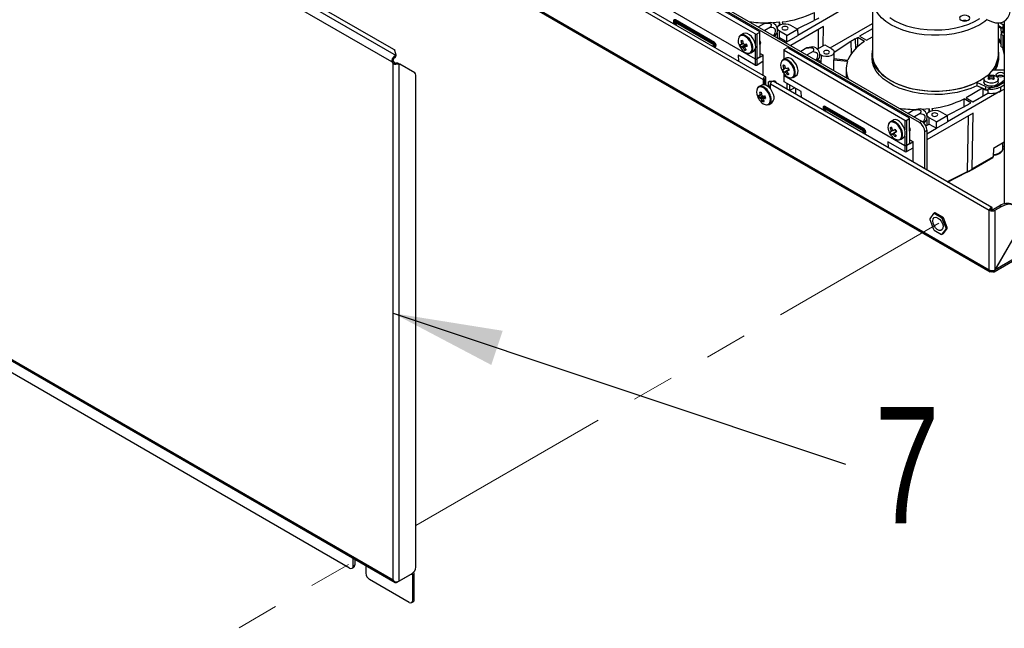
# Model space of a CAD drawing. Header units: millimetres. Extents: x 16 to 503, y 3 to 290.
# Tile 56 of 172: x 76 to 106, y 101 to 119. Entities that reach past the tile are written whole.
import ezdxf

# ---------------------------------------------------------------- set-up
doc = ezdxf.new("R2010")
doc.units = ezdxf.units.MM
doc.linetypes.add('PHANTOM', pattern=[12.7, 6.35, -1.27, 1.27, -1.27, 1.27, -1.27])
doc.layers.add('BOARDER', color=7, linetype='Continuous', lineweight=25)
doc.styles.add('SLDTEXTSTYLE0', font='TXT', dxfattribs={"width": 0.75})
doc.dimstyles.new('SLDDIMSTYLE0', dxfattribs={"dimtxt": 0.18, "dimasz": 3.302, "dimexe": 0, "dimexo": 0.0625, "dimgap": 0, "dimtad": 0, "dimtih": 1, "dimtoh": 1, "dimdec": 0, "dimrnd": 1e-09, "dimzin": 0, "dimdsep": 46, "dimtxsty": 'Standard', "dimsah": 1, "dimcen": 0.09, "dimadec": 0, "dimazin": 0, "dimtfac": 3.302, "dimtdec": 0, "dimtofl": 0, "dimtmove": 0, "dimatfit": 3, "dimfxl": 0, "dimfrac": 2, "dimtolj": 1, "dimtzin": 0, "dimarcsym": 0})

# ---------------------------------------------------------------- blocks, each defined once
blk = doc.blocks.new('SW_NOTE_0_7')
at = {"layer": 'BOARDER', "color": 0, "insert": (1.854, 1.717), "char_height": 3.5, "attachment_point": 2, "style": 'SLDTEXTSTYLE0'}
blk.add_mtext('7', dxfattribs=at)

msp = doc.modelspace()

# ---------------------------------------------------------------- linework, layer by layer
at = {"color": 7, "linetype": 'Continuous', "lineweight": 25}
for p, q in [((63.362, 131.608), (87.611, 117.61)), ((63.519, 131.785), (87.748, 117.798)), ((64.176, 131.547), (87.668, 117.985)), ((105.791, 111.281), (132.27, 126.567)), ((132.295, 126.622), (105.818, 111.338)), ((81.394, 125.336), (105.643, 111.337)), ((81.42, 125.279), (105.668, 111.281)), ((91.425, 121.342), (98.817, 117.074)), ((98.891, 117.153), (91.499, 121.42)), ((103.535, 115.779), (94.832, 120.803)), ((94.897, 120.841), (103.6, 115.817)), ((95.068, 120.626), (98.713, 118.522)), ((98.583, 118.447), (94.939, 120.551)), ((94.939, 119.797), (98.583, 117.693)), ((102.119, 119.499), (102.119, 117.816)), ((101.477, 119.332), (99.864, 118.401)), ((100.367, 118.86), (100.365, 119.095)), ((96.122, 118.793), (96.143, 118.739)), ((96.14, 118.869), (96.129, 118.863)), ((96.14, 118.791), (96.166, 118.726)), ((96.149, 118.83), (96.143, 118.826)), ((96.162, 118.824), (96.168, 118.828)), ((97.334, 118.148), (96.162, 118.824)), ((97.334, 118.117), (96.163, 118.793)), ((96.163, 118.793), (96.197, 118.708)), ((96.167, 118.859), (96.178, 118.865)), ((97.339, 118.183), (96.167, 118.859)), ((97.339, 118.151), (96.168, 118.828)), ((97.35, 118.189), (96.178, 118.865)), ((99.038, 118.794), (98.871, 118.764)), ((99.311, 118.795), (99.109, 118.78)), ((99.336, 118.725), (99.311, 118.795)), ((99.311, 118.709), (99.311, 118.795)), ((99.394, 118.804), (99.414, 118.748)), ((99.846, 118.598), (100.356, 118.854)), ((106.088, 118.825), (106.132, 118.85)), ((106.091, 118.826), (106.091, 113.323)), ((96.172, 118.788), (96.206, 118.703)), ((98.858, 118.762), (98.678, 118.658)), ((98.735, 117.759), (98.724, 118.506)), ((98.871, 118.764), (98.858, 118.762)), ((99.046, 118.653), (98.867, 118.549)), ((99.248, 118.62), (99.248, 118.594)), ((99.314, 118.331), (99.316, 118.525)), ((99.531, 118.401), (99.316, 118.525)), ((99.531, 118.401), (99.859, 118.59)), ((99.645, 118.714), (99.859, 118.59)), ((100.641, 118.665), (99.654, 118.095)), ((99.859, 118.59), (99.864, 118.401)), ((100.485, 118.575), (100.477, 117.998)), ((100.632, 118.088), (100.641, 118.665)), ((100.841, 118.024), (102.119, 118.761)), ((102.119, 118.598), (101.732, 118.375)), ((105.915, 117.816), (105.915, 118.778)), ((106.046, 118.61), (105.915, 118.686)), ((105.915, 118.661), (105.991, 118.616)), ((105.965, 118.782), (106.067, 118.723)), ((105.991, 118.616), (105.991, 118.535)), ((105.991, 118.535), (106.046, 118.503)), ((105.997, 118.494), (105.997, 118.437)), ((106.046, 118.466), (105.997, 118.494)), ((106.046, 118.61), (106.046, 118.503)), ((106.067, 118.723), (106.091, 118.737)), ((106.089, 118.491), (106.075, 118.499)), ((106.091, 118.611), (106.089, 118.61)), ((106.089, 118.61), (106.089, 118.503)), ((106.091, 118.505), (106.089, 118.503)), ((98.225, 118.454), (98.141, 118.406)), ((98.148, 118.236), (98.197, 118.234)), ((98.583, 118.447), (98.583, 118.157)), ((98.713, 118.491), (98.637, 118.447)), ((98.637, 117.693), (98.637, 118.447)), ((98.713, 118.491), (98.724, 117.743)), ((98.751, 118.164), (98.728, 118.223)), ((99.141, 118.41), (99.124, 118.401)), ((99.175, 118.386), (99.233, 118.456)), ((99.246, 118.477), (99.245, 118.331)), ((99.277, 118.312), (99.318, 118.333)), ((99.318, 118.333), (99.532, 118.21)), ((99.493, 118.187), (99.532, 118.21)), ((99.532, 118.21), (99.531, 118.401)), ((99.532, 118.21), (99.864, 118.401)), ((101.465, 118.215), (100.964, 117.882)), ((101.465, 118.215), (101.471, 117.837)), ((101.601, 118.299), (101.672, 118.34)), ((101.601, 118.299), (101.605, 118)), ((101.881, 118.22), (101.672, 118.34)), ((101.674, 118.066), (101.672, 118.34)), ((101.732, 118.375), (101.939, 118.255)), ((101.939, 118.255), (102.119, 118.359)), ((105.997, 118.437), (105.991, 118.434)), ((105.991, 118.434), (106.046, 118.403)), ((105.991, 118.434), (105.991, 118.431)), ((105.997, 118.428), (105.991, 118.431)), ((105.997, 118.061), (105.997, 118.428)), ((106.091, 118.492), (106.046, 118.466)), ((106.046, 118.403), (106.046, 118.032)), ((106.089, 118.403), (106.091, 118.404)), ((106.089, 118.403), (106.089, 118.032)), ((87.753, 117.809), (87.717, 117.943)), ((97.302, 118.07), (97.334, 118.117)), ((97.333, 118.052), (97.358, 118.088)), ((97.334, 118.148), (97.339, 118.151)), ((97.336, 118.051), (97.364, 118.091)), ((97.339, 118.183), (97.35, 118.189)), ((97.358, 118.088), (97.364, 118.091)), ((97.367, 118.033), (97.387, 118.062)), ((97.372, 118.03), (97.398, 118.068)), ((97.387, 118.062), (97.398, 118.068)), ((98.151, 118.052), (98.307, 118.122)), ((98.261, 117.959), (98.285, 117.999)), ((98.296, 118.147), (98.307, 118.122)), ((98.315, 118.123), (98.307, 118.122)), ((98.449, 117.873), (98.533, 117.921)), ((98.583, 117.983), (98.583, 117.693)), ((98.729, 118.151), (98.751, 118.164)), ((98.73, 118.133), (98.751, 118.164)), ((99.442, 117.96), (99.442, 117.681)), ((99.453, 117.976), (99.529, 118.02)), ((103.097, 115.841), (99.453, 117.944)), ((99.453, 117.687), (99.453, 117.944)), ((99.583, 118.02), (103.227, 115.916)), ((100.136, 118.024), (99.957, 117.92)), ((100.149, 118.026), (100.136, 118.024)), ((100.325, 117.915), (100.145, 117.811)), ((100.316, 118.056), (100.149, 118.026)), ((100.455, 117.986), (100.681, 118.116)), ((100.681, 118.116), (100.896, 117.992)), ((105.997, 118.061), (106.046, 118.032)), ((106.082, 117.934), (106.064, 118.027)), ((106.091, 118.021), (106.082, 118.016)), ((106.082, 118.016), (106.082, 117.934)), ((106.087, 117.855), (106.087, 117.962)), ((106.091, 118.034), (106.089, 118.032)), ((87.654, 117.635), (87.611, 117.61)), ((87.611, 117.61), (87.66, 117.55)), ((87.654, 117.635), (87.703, 117.576)), ((87.702, 117.725), (87.696, 117.771)), ((87.726, 117.742), (87.748, 117.798)), ((87.732, 117.747), (87.753, 117.803)), ((98.583, 117.508), (98.071, 117.804)), ((98.071, 117.804), (98.074, 117.625)), ((98.583, 117.693), (98.583, 117.508)), ((98.724, 117.743), (98.637, 117.693)), ((98.637, 117.508), (98.637, 117.693)), ((98.816, 117.611), (98.637, 117.508)), ((98.724, 117.743), (98.816, 117.796)), ((98.734, 117.86), (98.816, 117.812)), ((98.816, 117.812), (98.816, 117.196)), ((99.503, 117.716), (99.419, 117.668)), ((100.419, 117.672), (100.403, 117.663)), ((100.453, 117.648), (100.512, 117.718)), ((100.47, 117.668), (100.562, 117.615)), ((100.562, 117.615), (100.526, 117.592)), ((100.567, 117.802), (100.533, 117.822)), ((100.562, 117.615), (100.562, 117.571)), ((100.567, 117.802), (100.565, 117.569)), ((101.361, 117.611), (100.949, 117.659)), ((100.951, 117.346), (100.949, 117.659)), ((100.966, 117.707), (100.964, 117.898)), ((100.966, 117.707), (101.378, 117.659)), ((102.105, 117.816), (102.105, 117.721)), ((105.928, 117.721), (105.928, 117.816)), ((106.087, 117.867), (106.087, 117.856)), ((87.703, 117.576), (87.66, 117.55)), ((87.66, 101.999), (87.66, 117.55)), ((87.743, 117.565), (87.739, 117.53)), ((87.79, 117.564), (87.834, 117.539)), ((87.822, 117.557), (87.866, 117.532)), ((87.834, 117.539), (87.834, 101.955)), ((88.313, 117.274), (87.866, 117.532)), ((99.417, 117.491), (99.464, 117.489)), ((99.44, 117.298), (99.592, 117.376)), ((99.567, 117.426), (99.592, 117.376)), ((99.597, 117.378), (99.592, 117.376)), ((101.328, 117.41), (101.322, 117.132)), ((105.76, 117.363), (106.091, 117.363)), ((88.345, 102.375), (88.345, 117.203)), ((98.817, 117.074), (98.817, 116.918)), ((98.86, 116.916), (98.86, 117.1)), ((98.86, 117.1), (98.86, 116.916)), ((98.86, 117.1), (98.86, 117.1)), ((98.904, 116.903), (98.904, 117.125)), ((99.082, 117.014), (99.004, 117.007)), ((105.717, 113.212), (99.119, 117.021)), ((99.183, 117.023), (99.125, 117.018)), ((99.151, 117.004), (99.183, 117.023)), ((99.242, 116.951), (99.183, 117.023)), ((99.442, 117.257), (99.442, 117.206)), ((99.442, 117.206), (99.448, 117.018)), ((99.453, 117.191), (99.453, 117.257)), ((99.453, 117.191), (103.097, 115.087)), ((99.459, 117.002), (99.453, 117.191)), ((99.553, 117.219), (99.576, 117.259)), ((99.727, 117.135), (99.811, 117.183)), ((105.359, 117.041), (105.494, 117.128)), ((105.482, 117.087), (105.482, 116.99)), ((105.607, 117.165), (105.619, 117.172)), ((105.629, 117.135), (105.607, 117.165)), ((105.607, 117.088), (105.629, 117.135)), ((105.631, 117.075), (105.607, 117.088)), ((105.619, 117.172), (105.631, 117.179)), ((105.629, 117.135), (105.648, 117.08)), ((105.631, 117.179), (105.697, 117.175)), ((105.631, 117.179), (105.635, 117.118)), ((105.697, 117.096), (105.631, 117.075)), ((105.659, 117.084), (105.646, 117.086)), ((105.697, 117.175), (105.764, 117.179)), ((105.697, 117.096), (105.697, 117.175)), ((105.764, 117.075), (105.697, 117.096)), ((105.749, 117.086), (105.736, 117.084)), ((105.747, 117.08), (105.766, 117.135)), ((105.76, 117.118), (105.764, 117.179)), ((105.764, 117.179), (105.787, 117.165)), ((105.776, 117.082), (105.764, 117.075)), ((105.787, 117.165), (105.766, 117.135)), ((105.766, 117.135), (105.787, 117.088)), ((105.787, 117.088), (105.776, 117.082)), ((106.091, 117.04), (105.911, 116.902)), ((105.913, 116.99), (105.913, 117.087)), ((98.777, 116.904), (98.693, 116.856)), ((98.971, 116.988), (99.004, 117.007)), ((99.065, 116.997), (98.971, 116.988)), ((98.971, 116.988), (98.971, 116.861)), ((99.045, 116.881), (98.987, 116.848)), ((99.045, 116.943), (105.643, 113.134)), ((99.045, 116.786), (99.045, 116.943)), ((99.151, 117.004), (99.149, 117.004)), ((99.152, 117.002), (99.151, 117.004)), ((99.971, 116.707), (99.459, 117.002)), ((99.55, 116.772), (99.55, 116.949)), ((99.616, 116.912), (99.616, 116.735)), ((99.754, 116.816), (99.616, 116.736)), ((99.763, 116.827), (99.754, 116.816)), ((99.754, 116.816), (99.763, 116.826)), ((99.763, 116.826), (99.764, 116.826)), ((99.795, 116.808), (99.799, 116.629)), ((105.991, 116.726), (104.378, 115.795)), ((105.438, 116.808), (104.941, 116.522)), ((105.527, 116.864), (105.263, 116.979)), ((105.263, 116.979), (105.263, 116.885)), ((105.527, 116.769), (105.263, 116.885)), ((105.446, 116.805), (105.445, 116.574)), ((105.527, 116.864), (105.527, 116.769)), ((105.603, 116.789), (105.686, 116.836)), ((105.911, 116.902), (105.911, 116.883)), ((105.924, 116.89), (106.091, 116.987)), ((105.99, 116.852), (106.091, 116.911)), ((105.991, 116.726), (105.99, 116.852)), ((105.991, 116.726), (106.091, 116.784)), ((98.691, 116.525), (98.83, 116.575)), ((98.796, 116.414), (98.822, 116.454)), ((99.973, 116.528), (99.971, 116.707)), ((105.088, 116.368), (104.88, 116.488)), ((104.881, 116.254), (104.88, 116.488)), ((104.941, 116.522), (105.148, 116.403)), ((105.148, 116.403), (105.599, 116.663)), ((99.001, 116.323), (99.085, 116.371)), ((100.636, 116.186), (100.658, 116.133)), ((100.654, 116.263), (100.644, 116.256)), ((100.654, 116.185), (100.68, 116.12)), ((100.663, 116.223), (100.658, 116.22)), ((100.677, 116.218), (100.683, 116.221)), ((101.848, 115.542), (100.677, 116.218)), ((101.849, 115.511), (100.678, 116.187)), ((100.678, 116.187), (100.712, 116.102)), ((100.682, 116.253), (100.693, 116.259)), ((101.853, 115.576), (100.682, 116.253)), ((101.854, 115.545), (100.683, 116.221)), ((100.686, 116.182), (100.721, 116.097)), ((101.864, 115.583), (100.693, 116.259)), ((103.373, 116.155), (103.193, 116.052)), ((103.386, 116.158), (103.373, 116.155)), ((103.553, 116.188), (103.385, 116.158)), ((103.826, 116.189), (103.623, 116.173)), ((103.825, 116.103), (103.826, 116.189)), ((103.85, 116.118), (103.826, 116.189)), ((103.909, 116.198), (103.928, 116.142)), ((104.361, 115.992), (104.871, 116.248)), ((105.017, 116.327), (105.088, 116.368)), ((63.301, 116.019), (87.723, 101.92)), ((63.314, 116.053), (87.66, 101.999)), ((102.74, 115.848), (102.656, 115.8)), ((103.097, 115.841), (103.097, 115.551)), ((103.227, 115.884), (103.152, 115.841)), ((103.152, 115.087), (103.152, 115.841)), ((103.227, 115.884), (103.239, 115.137)), ((103.25, 115.153), (103.239, 115.9)), ((103.561, 116.047), (103.382, 115.943)), ((103.689, 115.779), (103.748, 115.849)), ((103.761, 115.87), (103.759, 115.69)), ((103.762, 116.014), (103.762, 115.988)), ((105.155, 116.058), (103.763, 115.255)), ((103.829, 115.725), (103.83, 115.918)), ((104.045, 115.794), (103.83, 115.918)), ((104.045, 115.794), (104.374, 115.984)), ((104.159, 116.108), (104.374, 115.984)), ((104.374, 115.984), (104.378, 115.795)), ((105, 115.968), (104.976, 114.294)), ((105.13, 114.377), (105.155, 116.058)), ((101.848, 115.542), (101.854, 115.545)), ((101.853, 115.576), (101.864, 115.583)), ((102.647, 115.616), (102.694, 115.615)), ((102.796, 115.569), (102.833, 115.502)), ((103.266, 115.557), (103.243, 115.617)), ((103.244, 115.545), (103.266, 115.557)), ((103.244, 115.526), (103.266, 115.557)), ((103.535, 115.779), (103.6, 115.817)), ((103.655, 115.804), (103.635, 115.792)), ((103.763, 115.534), (103.698, 115.496)), ((103.727, 115.674), (103.833, 115.727)), ((103.763, 115.44), (104.047, 115.603)), ((103.763, 115.534), (103.763, 114.34)), ((103.833, 115.727), (104.047, 115.603)), ((104.047, 115.603), (104.045, 115.794)), ((104.047, 115.603), (104.378, 115.795)), ((101.817, 115.464), (101.849, 115.511)), ((101.848, 115.446), (101.873, 115.482)), ((101.85, 115.445), (101.878, 115.485)), ((101.873, 115.482), (101.878, 115.485)), ((101.882, 115.426), (101.902, 115.456)), ((101.886, 115.424), (101.913, 115.462)), ((101.902, 115.456), (101.913, 115.462)), ((102.685, 115.418), (102.833, 115.502)), ((102.798, 115.351), (102.821, 115.392)), ((102.838, 115.505), (102.833, 115.502)), ((102.963, 115.267), (103.047, 115.315)), ((103.097, 115.376), (103.097, 115.087)), ((103.249, 115.253), (103.331, 115.206)), ((103.698, 114.378), (103.698, 115.496)), ((103.097, 114.902), (102.586, 115.197)), ((102.586, 115.197), (102.588, 115.019)), ((103.097, 115.087), (103.097, 114.902)), ((103.239, 115.137), (103.152, 115.087)), ((103.152, 114.902), (103.152, 115.087)), ((103.331, 115.005), (103.152, 114.902)), ((103.239, 115.137), (103.331, 115.19)), ((103.331, 115.206), (103.331, 114.59)), ((105.764, 114.991), (105.755, 114.738)), ((106.091, 115.179), (105.764, 114.991)), ((105.766, 114.756), (105.775, 114.996)), ((106.051, 114.989), (106.055, 115.158)), ((106.088, 115.061), (106.091, 115.063)), ((106.089, 115.062), (106.091, 115.065)), ((105.122, 114.36), (105.749, 114.722)), ((105.755, 114.738), (105.13, 114.377)), ((86.349, 102.353), (65.734, 114.254)), ((104.976, 114.294), (104.37, 113.99)), ((104.383, 113.983), (104.968, 114.277)), ((104.962, 114.275), (104.967, 114.278)), ((105.686, 113.159), (105.643, 113.134)), ((105.686, 113.159), (105.73, 113.184)), ((105.686, 113.159), (105.687, 113.159)), ((105.686, 113.159), (105.687, 113.159)), ((105.73, 113.184), (105.687, 113.159)), ((105.958, 113.266), (105.773, 113.159)), ((106.002, 113.24), (105.817, 113.134)), ((106.002, 113.24), (105.958, 113.266)), ((103.96, 113.036), (103.848, 112.877)), ((103.96, 113.036), (103.993, 113.055)), ((104.013, 113.057), (103.98, 113.038)), ((104.205, 112.909), (103.98, 113.038)), ((104.237, 112.927), (104.013, 113.057)), ((104.205, 112.909), (104.237, 112.927)), ((104.258, 112.902), (104.225, 112.883)), ((104.337, 112.594), (104.225, 112.883)), ((104.37, 112.613), (104.258, 112.902)), ((105.643, 111.337), (105.643, 113.134)), ((105.817, 111.338), (105.817, 113.134)), ((103.848, 112.85), (103.96, 112.561)), ((104.225, 112.408), (104.337, 112.567)), ((104.258, 112.427), (104.37, 112.586)), ((104.337, 112.594), (104.37, 112.613)), ((104.37, 112.586), (104.337, 112.567)), ((103.98, 112.536), (104.205, 112.406)), ((104.225, 112.408), (104.258, 112.427)), ((106.498, 112.518), (105.817, 111.338)), ((105.818, 111.338), (106.499, 112.517)), ((105.73, 111.317), (105.73, 111.287)), ((86.458, 102.416), (86.458, 102.651)), ((86.501, 102.626), (86.501, 102.441)), ((86.426, 102.346), (86.469, 102.371)), ((86.501, 102.441), (86.458, 102.416)), ((86.838, 102.431), (86.838, 102.196)), ((87.785, 101.926), (88.209, 102.171)), ((87.834, 101.955), (88.236, 102.187)), ((88.209, 102.171), (88.253, 102.146)), ((88.296, 101.405), (88.296, 102.171)), ((88.144, 101.317), (86.947, 102.008)), ((87.709, 101.933), (87.715, 101.936)), ((88.253, 101.38), (88.253, 102.146)), ((88.221, 101.309), (88.264, 101.334)), ((88.253, 101.38), (88.296, 101.405))]:
    msp.add_line(p, q, dxfattribs=at)
at = {"color": 7, "linetype": 'PHANTOM', "lineweight": 18}
for p, q in [((88.345, 103.631), (104.125, 112.741)), ((76.414, 96.744), (86.552, 102.596))]:
    msp.add_line(p, q, dxfattribs=at)
at = {"color": 7, "linetype": 'Continuous', "lineweight": 25, "flags": 128}
for points in [[(105.581, 118.878), (105.511, 118.823), (105.359, 118.724), (105.187, 118.636), (104.999, 118.561), (104.796, 118.5), (104.581, 118.453), (104.359, 118.421), (104.131, 118.405), (103.902, 118.405), (103.674, 118.421), (103.452, 118.453), (103.238, 118.5), (103.035, 118.561), (102.846, 118.636), (102.675, 118.724), (102.523, 118.823), (102.392, 118.932), (102.286, 119.049), (102.205, 119.173), (102.15, 119.301), (102.122, 119.433), (102.119, 119.498)], [(105.588, 118.874), (105.711, 118.816), (105.83, 118.784), (105.942, 118.78), (106.043, 118.803), (106.13, 118.853), (106.201, 118.929), (106.253, 119.028), (106.285, 119.147), (106.296, 119.283)], [(96.167, 118.859), (96.153, 118.865), (96.14, 118.866), (96.129, 118.863), (96.121, 118.855), (96.116, 118.843), (96.114, 118.828), (96.116, 118.811), (96.122, 118.793)], [(96.162, 118.824), (96.155, 118.827), (96.149, 118.828), (96.143, 118.826), (96.139, 118.822), (96.137, 118.817), (96.136, 118.809), (96.137, 118.8), (96.14, 118.791)], [(102.645, 118.936), (102.796, 118.843), (102.964, 118.762), (103.149, 118.694), (103.347, 118.639), (103.555, 118.599), (103.77, 118.574), (103.989, 118.564), (104.208, 118.57), (104.425, 118.591), (104.635, 118.628), (104.836, 118.679), (105.024, 118.744), (105.197, 118.822), (105.352, 118.912)], [(104.789, 118.984), (104.756, 118.955), (104.744, 118.921), (104.756, 118.887), (104.789, 118.858), (104.839, 118.839), (104.898, 118.832), (104.957, 118.839), (105.007, 118.858), (105.04, 118.887), (105.052, 118.921), (105.04, 118.955), (105.007, 118.984), (104.957, 119.003), (104.898, 119.01), (104.839, 119.003), (104.789, 118.984)], [(99.233, 118.456), (99.247, 118.478), (99.256, 118.531)], [(99.316, 118.525), (99.27, 118.563), (99.249, 118.608), (99.256, 118.654), (99.29, 118.697), (99.347, 118.729), (99.42, 118.749), (99.501, 118.753), (99.579, 118.741), (99.645, 118.714)], [(99.545, 118.657), (99.515, 118.668), (99.48, 118.672), (99.446, 118.668), (99.416, 118.657), (99.396, 118.64), (99.389, 118.62), (99.396, 118.599), (99.416, 118.582), (99.446, 118.571), (99.48, 118.567), (99.515, 118.571), (99.545, 118.582), (99.564, 118.599), (99.571, 118.62), (99.564, 118.64), (99.545, 118.657)], [(98.458, 118.154), (98.415, 118.236), (98.359, 118.308), (98.295, 118.362), (98.23, 118.394), (98.169, 118.4), (98.119, 118.379), (98.109, 118.37)], [(98.564, 118.213), (98.522, 118.294), (98.468, 118.366), (98.405, 118.422), (98.34, 118.457), (98.279, 118.469), (98.226, 118.455), (98.225, 118.454)], [(98.533, 117.921), (98.553, 117.936), (98.584, 117.985), (98.596, 118.051), (98.59, 118.129), (98.564, 118.213)], [(105.997, 118.194), (105.992, 118.203), (105.915, 118.319)], [(105.915, 118.25), (105.996, 118.126), (105.997, 118.125)], [(98.303, 118.149), (98.308, 118.14), (98.31, 118.136)], [(98.406, 117.864), (98.439, 117.881), (98.473, 117.926), (98.488, 117.991), (98.483, 118.07), (98.458, 118.154)], [(100.896, 117.992), (100.942, 117.954), (100.963, 117.909), (100.956, 117.863), (100.922, 117.82), (100.865, 117.787), (100.792, 117.768), (100.711, 117.764), (100.633, 117.776), (100.567, 117.802)], [(100.796, 117.934), (100.766, 117.946), (100.731, 117.95), (100.697, 117.946), (100.667, 117.934), (100.647, 117.917), (100.641, 117.897), (100.647, 117.877), (100.667, 117.86), (100.697, 117.849), (100.731, 117.845), (100.766, 117.849), (100.796, 117.86), (100.815, 117.877), (100.822, 117.897), (100.815, 117.917), (100.796, 117.934)], [(105.263, 116.979), (105.081, 116.899), (104.884, 116.832), (104.674, 116.779), (104.455, 116.742), (104.23, 116.719), (104.002, 116.712), (103.774, 116.721), (103.549, 116.746), (103.331, 116.785), (103.123, 116.84), (102.928, 116.909), (102.748, 116.99), (102.587, 117.083), (102.446, 117.187), (102.327, 117.3), (102.232, 117.42), (102.163, 117.546), (102.121, 117.675), (102.105, 117.807), (102.117, 117.939), (102.119, 117.946)], [(106.038, 118.037), (106.054, 117.991), (106.084, 117.853)], [(99.72, 117.45), (99.672, 117.529), (99.612, 117.595), (99.546, 117.64), (99.482, 117.662), (99.426, 117.657), (99.382, 117.626), (99.38, 117.624)], [(99.826, 117.51), (99.778, 117.588), (99.72, 117.654), (99.656, 117.702), (99.592, 117.727), (99.533, 117.728), (99.503, 117.716)], [(100.512, 117.718), (100.525, 117.74), (100.535, 117.794)], [(105.263, 116.885), (105.081, 116.805), (104.884, 116.738), (104.674, 116.685), (104.455, 116.647), (104.23, 116.625), (104.002, 116.618), (103.774, 116.627), (103.549, 116.651), (103.331, 116.691), (103.123, 116.746), (102.928, 116.814), (102.748, 116.896), (102.587, 116.989), (102.446, 117.093), (102.327, 117.206), (102.232, 117.326), (102.163, 117.452), (102.121, 117.581), (102.105, 117.713), (102.105, 117.721)], [(102.119, 117.816), (102.122, 117.75), (102.15, 117.618), (102.205, 117.49), (102.286, 117.366), (102.392, 117.249), (102.523, 117.14), (102.675, 117.041), (102.846, 116.953), (103.035, 116.878), (103.238, 116.816), (103.452, 116.77), (103.674, 116.738), (103.902, 116.722), (104.131, 116.722), (104.359, 116.738), (104.581, 116.769), (104.796, 116.816), (104.999, 116.878), (105.187, 116.953), (105.359, 117.041)], [(99.577, 117.419), (99.58, 117.413), (99.58, 117.412)], [(99.667, 117.123), (99.689, 117.128), (99.733, 117.159), (99.76, 117.213), (99.767, 117.284), (99.753, 117.366), (99.72, 117.45)], [(99.811, 117.183), (99.846, 117.217), (99.87, 117.273), (99.874, 117.345), (99.859, 117.427), (99.826, 117.51)], [(98.904, 117.125), (98.9, 117.142), (98.891, 117.153), (98.877, 117.156), (98.86, 117.15), (98.843, 117.136), (98.829, 117.117), (98.82, 117.096), (98.817, 117.074)], [(99.045, 116.943), (99.048, 116.964), (99.058, 116.986), (99.072, 117.005), (99.089, 117.018), (99.105, 117.024), (99.119, 117.021)], [(105.545, 117.175), (105.61, 117.2), (105.688, 117.211), (105.766, 117.205), (105.835, 117.182), (105.886, 117.147), (105.911, 117.104), (105.907, 117.058), (105.875, 117.016), (105.819, 116.984), (105.747, 116.966), (105.668, 116.964), (105.593, 116.978), (105.532, 117.007), (105.493, 117.047), (105.482, 117.092), (105.5, 117.137), (105.545, 117.175)], [(106.091, 117.18), (106.07, 117.164), (106.029, 117.148), (105.98, 117.143), (105.932, 117.148), (105.891, 117.164), (105.863, 117.188), (105.853, 117.216), (105.863, 117.244), (105.891, 117.268), (105.932, 117.284), (105.98, 117.289), (106.029, 117.284), (106.07, 117.268), (106.091, 117.251)], [(99.025, 116.561), (98.99, 116.646), (98.94, 116.723), (98.88, 116.787), (98.814, 116.831), (98.751, 116.85), (98.695, 116.843), (98.652, 116.81), (98.652, 116.809)], [(99.132, 116.618), (99.098, 116.702), (99.05, 116.779), (98.991, 116.845), (98.927, 116.891), (98.863, 116.916), (98.805, 116.915), (98.777, 116.904)], [(105.913, 116.99), (105.902, 116.95), (105.863, 116.91), (105.802, 116.881), (105.727, 116.867), (105.648, 116.869), (105.576, 116.887), (105.52, 116.92), (105.488, 116.961), (105.482, 116.99)], [(105.602, 116.749), (105.575, 116.755), (105.527, 116.769)], [(98.926, 116.31), (98.945, 116.308), (98.998, 116.321), (99.037, 116.358), (99.06, 116.415), (99.064, 116.456)], [(98.945, 116.311), (98.967, 116.318), (99.01, 116.351), (99.035, 116.406), (99.04, 116.479), (99.025, 116.561)], [(99.064, 116.456), (99.063, 116.488), (99.048, 116.57)], [(100.682, 116.253), (100.668, 116.259), (100.655, 116.26), (100.644, 116.257), (100.635, 116.249), (100.63, 116.237), (100.629, 116.222), (100.631, 116.205), (100.636, 116.186)], [(100.677, 116.218), (100.67, 116.221), (100.664, 116.222), (100.658, 116.22), (100.654, 116.216), (100.651, 116.21), (100.65, 116.203), (100.651, 116.194), (100.654, 116.185)], [(103.83, 115.918), (103.784, 115.957), (103.763, 116.002), (103.77, 116.048), (103.804, 116.09), (103.862, 116.123), (103.935, 116.143), (104.015, 116.147), (104.093, 116.135), (104.159, 116.108)], [(103.049, 115.667), (102.997, 115.742), (102.937, 115.803), (102.872, 115.844), (102.809, 115.862), (102.754, 115.855), (102.74, 115.848)], [(103.748, 115.849), (103.762, 115.872), (103.771, 115.925)], [(104.059, 116.05), (104.03, 116.062), (103.995, 116.066), (103.96, 116.062), (103.931, 116.05), (103.911, 116.033), (103.904, 116.013), (103.911, 115.993), (103.931, 115.976), (103.96, 115.965), (103.995, 115.961), (104.03, 115.965), (104.059, 115.976), (104.079, 115.993), (104.086, 116.013), (104.079, 116.033), (104.059, 116.05)], [(102.944, 115.606), (102.891, 115.682), (102.829, 115.742), (102.763, 115.781), (102.701, 115.795), (102.647, 115.782), (102.612, 115.749)], [(102.908, 115.255), (102.94, 115.266), (102.979, 115.304), (103, 115.364), (103.001, 115.439), (102.982, 115.523), (102.944, 115.606)], [(103.047, 115.315), (103.057, 115.321), (103.092, 115.364), (103.109, 115.426), (103.108, 115.502), (103.087, 115.585), (103.049, 115.667)], [(102.888, 115.253), (102.923, 115.253), (102.973, 115.273), (103.008, 115.315), (103.025, 115.377), (103.027, 115.401)], [(106.051, 114.989), (106.048, 114.966), (106.031, 114.927), (106.001, 114.891), (105.957, 114.86), (105.903, 114.835), (105.841, 114.817), (105.773, 114.807), (105.768, 114.807)], [(105.122, 114.36), (105.122, 114.36), (105.121, 114.359)], [(105.73, 113.184), (105.727, 113.201), (105.717, 113.212), (105.703, 113.215), (105.686, 113.209), (105.67, 113.196), (105.656, 113.177), (105.646, 113.155), (105.643, 113.134)], [(106.546, 112.926), (106.535, 113.043), (106.504, 113.143), (106.454, 113.222), (106.386, 113.278), (106.304, 113.309), (106.21, 113.313), (106.108, 113.29), (106.002, 113.24)], [(104.227, 112.734), (104.246, 112.661), (104.244, 112.596), (104.222, 112.549), (104.182, 112.524), (104.13, 112.527), (104.074, 112.555), (104.019, 112.607), (103.975, 112.674), (103.946, 112.747), (103.938, 112.817), (103.95, 112.874), (103.981, 112.911), (104.028, 112.922), (104.083, 112.906), (104.14, 112.866), (104.19, 112.805), (104.227, 112.734)]]:
    msp.add_lwpolyline(points, dxfattribs=at)
at = {"color": 7, "linetype": 'Continuous', "lineweight": 25}
for centre, radius, start, end in [((99.064, 121.678), 2.892, 276.5514, 296.7346), ((96.156, 118.837), 0.0364, 52.2574, 116.5225), ((96.157, 118.813), 0.0182, 52.2574, 116.5225), ((98.935, 122.39), 3.614, 261.6223, 269.9993), ((99.007, 118.546), 0.25, 356.6464, 82.863), ((99.076, 121.406), 2.854, 296.6438, 299.969), ((104.898, 118.601), 0.252, 73.4103, 106.5897), ((106.067, 118.652), 0.0473, 242.6097, 297.3903), ((106.067, 118.545), 0.0473, 242.6097, 297.3903), ((98.313, 118.233), 0.246, 146.2041, 207.627), ((98.21, 118.291), 0.131, 50.3435, 154.2308), ((98.337, 117.01), 1.241, 96.5432, 98.7655), ((98.766, 118.322), 0.624, 187.8409, 195.9235), ((98.814, 118.328), 0.624, 187.8409, 195.9235), ((98.05, 118.001), 0.46, 20.7696, 58.0501), ((98.61, 118.499), 0.0591, 242.61, 297.3894), ((102.483, 117.174), 1.207, 119.9305, 156.2861), ((102.886, 116.07), 2.572, 119.9659, 123.5298), ((106.067, 118.445), 0.0473, 242.6097, 297.3903), ((87.624, 117.883), 0.111, 32.6894, 66.5686), ((97.309, 118.103), 0.051, 342.3927, 61.4558), ((97.29, 118.093), 0.102, 342.3927, 61.4558), ((97.315, 118.107), 0.051, 342.3927, 61.4558), ((97.301, 118.099), 0.102, 342.3927, 61.4558), ((98.564, 118.295), 0.5, 200.5176, 219.477), ((98.146, 118.334), 0.21, 263.3232, 273.6722), ((98.583, 118.271), 0.483, 197.5792, 206.8116), ((98.176, 118.262), 0.21, 263.3232, 273.6722), ((98.21, 118.126), 0.05, 150.8459, 182.8941), ((98.38, 118.1), 0.237, 211.2708, 276.2078), ((98.265, 118.114), 0.0981, 219.4091, 239.7674), ((98.164, 118.072), 0.0981, 39.4091, 59.7674), ((98.688, 118.286), 0.538, 208.5766, 217.4982), ((98.014, 119.28), 1.168, 281.1684, 284.4638), ((98.251, 118.218), 0.26, 272.3374, 282.9713), ((98.22, 118.06), 0.05, 330.8459, 2.8941), ((98.736, 118.293), 0.538, 208.5766, 217.4982), ((98.043, 119.208), 1.168, 281.1684, 284.4638), ((99.274, 118.503), 1.031, 200.0335, 204.3574), ((98.388, 117.981), 0.122, 263.3561, 359.364), ((98.153, 118.016), 0.359, 354.2202, 24.382), ((99.459, 117.96), 0.0168, 110.7834, 249.2166), ((100.285, 117.808), 0.25, 356.6464, 82.863), ((105.22, 117.818), 0.707, 319.8215, 10.4239), ((106.067, 118.074), 0.0473, 242.6097, 297.3903), ((105.416, 117.932), 0.672, 2.6213, 7.2), ((106.098, 117.964), 0.0112, 187.6686, 234.4492), ((87.827, 117.599), 0.216, 127.2302, 177.1342), ((87.774, 117.629), 0.12, 127.2302, 177.1342), ((87.723, 117.751), 0.00965, 290.4482, 335.2475), ((87.745, 117.806), 0.00831, 287.2548, 16.4562), ((99.617, 117.496), 0.269, 151.6, 205.3204), ((99.486, 117.556), 0.128, 52.6553, 155.1442), ((99.348, 117.282), 0.433, 24.4861, 60.0783), ((100.877, 117.711), 0.0886, 324.2921, 357.4908), ((102.058, 117.394), 0.73, 162.701, 204.6405), ((105.079, 117.864), 0.838, 306.1385, 356.6562), ((105.225, 117.731), 0.703, 328.4588, 359.2517), ((106.098, 117.857), 0.0112, 187.6686, 234.4492), ((87.742, 117.704), 0.174, 241.7607, 268.9993), ((87.744, 117.652), 0.0869, 241.7607, 268.9993), ((87.794, 117.507), 0.0571, 60.7888, 94.0305), ((87.838, 117.482), 0.0571, 60.7888, 94.0305), ((99.842, 117.557), 0.5, 200.5176, 219.477), ((99.332, 117.71), 0.349, 282.0414, 287.7226), ((99.866, 117.554), 0.497, 201.9467, 211.0625), ((99.62, 116.989), 0.542, 107.1759, 112.0686), ((100.015, 117.618), 0.612, 191.9948, 200.2453), ((99.5, 117.386), 0.0617, 160.5721, 188.3779), ((99.367, 117.639), 0.349, 282.0414, 287.7226), ((100.059, 117.634), 0.612, 191.9948, 200.2453), ((99.534, 117.365), 0.0842, 223.744, 246.3141), ((99.451, 117.345), 0.0842, 43.744, 66.3141), ((98.633, 119.654), 2.417, 291.3331, 292.8941), ((99.486, 117.324), 0.0617, 340.5721, 8.3779), ((98.668, 119.584), 2.417, 291.3331, 292.8941), ((100.521, 117.857), 1.041, 204.3314, 208.6779), ((99.387, 117.271), 0.403, 358.2777, 28.2605), ((88.268, 117.211), 0.0774, 354.3796, 54.302), ((98.86, 117.1), 0.000126, 29.993, 210.0016), ((99.672, 117.381), 0.258, 213.4064, 268.9696), ((99.982, 117.598), 0.573, 212.8119, 221.431), ((100.026, 117.614), 0.573, 212.8119, 221.431), ((99.476, 117.502), 0.293, 285.1026, 294.1419), ((99.662, 117.25), 0.129, 265.7608, 3.7866), ((105.98, 117.016), 0.181, 57.6052, 122.3948), ((98.896, 116.685), 0.275, 152.9783, 204.8575), ((98.758, 116.746), 0.126, 56.0381, 155.7661), ((98.614, 116.457), 0.448, 14.5687, 61.3964), ((99.107, 116.858), 0.0914, 132.9186, 175.5676), ((105.659, 117.062), 0.329, 234.139, 259.8403), ((105.681, 117.264), 0.429, 249.0118, 302.4077), ((105.699, 117.29), 0.635, 260.9412, 297.4024), ((105.699, 117.413), 0.632, 261.2539, 297.423), ((105.705, 117.304), 0.468, 267.6241, 297.929), ((99.116, 116.745), 0.5, 200.5176, 219.477), ((98.753, 116.784), 0.205, 246.1266, 258.5883), ((99.115, 116.69), 0.454, 191.8143, 201.3149), ((98.774, 116.712), 0.205, 246.1266, 258.5883), ((98.75, 116.58), 0.0385, 136.5698, 174.8094), ((99.368, 123.084), 6.425, 264.1464, 264.6102), ((99.342, 116.718), 0.629, 182.345, 190.2441), ((98.941, 116.563), 0.252, 212.7801, 270.9193), ((98.828, 116.575), 0.114, 214.254, 232.676), ((99.204, 116.675), 0.484, 203.0811, 212.4872), ((99.393, 116.713), 0.629, 182.345, 190.2441), ((98.705, 116.511), 0.114, 34.254, 52.676), ((98.807, 117.371), 0.797, 269.4702, 274.5), ((98.782, 116.506), 0.0385, 316.5698, 354.8094), ((99.256, 116.67), 0.484, 203.0811, 212.4872), ((98.828, 117.299), 0.797, 269.4702, 274.5), ((99.851, 116.83), 1.014, 194.4365, 198.6928), ((98.944, 116.526), 0.209, 312.3135, 26.049), ((103.579, 119.072), 2.892, 276.5514, 296.7346), ((98.847, 116.67), 0.26, 258.6481, 270.1084), ((100.671, 116.23), 0.0364, 52.2574, 116.5225), ((100.671, 116.207), 0.0182, 52.2574, 116.5225), ((103.449, 119.783), 3.614, 261.6223, 269.9993), ((103.522, 115.94), 0.25, 356.6464, 82.863), ((103.591, 118.799), 2.854, 296.6438, 299.969), ((103.125, 115.893), 0.0591, 242.61, 297.3894), ((101.824, 115.497), 0.051, 342.3927, 61.4558), ((101.805, 115.487), 0.102, 342.3927, 61.4558), ((101.83, 115.5), 0.051, 342.3927, 61.4558), ((101.816, 115.493), 0.102, 342.3927, 61.4558), ((102.858, 115.629), 0.274, 154.1026, 205.1121), ((102.723, 115.685), 0.129, 57.2258, 154.2484), ((102.851, 115.294), 0.381, 115.3701, 122.2489), ((103.225, 115.77), 0.597, 194.9352, 203.3319), ((102.746, 115.517), 0.0713, 166.7882, 192.0085), ((103.265, 115.792), 0.597, 194.9352, 203.3319), ((102.693, 115.486), 0.0739, 47.0947, 71.7216), ((92.613, 133.81), 20.891, 299.0079, 299.1875), ((102.587, 115.418), 0.428, 28.0111, 61.402), ((103.727, 116.052), 1.043, 207.4255, 211.7771), ((102.596, 115.396), 0.431, 0.6809, 31.0605), ((103.344, 115.48), 0.355, 2.6055, 57.3945), ((103.409, 115.518), 0.355, 2.6055, 57.3945), ((103.078, 115.688), 0.5, 200.5176, 219.477), ((101.323, 117.985), 2.828, 297.9081, 298.5914), ((103.099, 115.698), 0.5, 205.0581, 214.1445), ((101.362, 117.917), 2.828, 297.9081, 298.5914), ((102.906, 115.511), 0.256, 213.3201, 270.4264), ((102.765, 115.488), 0.0739, 227.0947, 251.7216), ((103.223, 115.765), 0.593, 215.876, 224.3144), ((92.652, 133.741), 20.891, 299.0079, 299.1875), ((102.713, 115.456), 0.0713, 346.7882, 12.0085), ((103.263, 115.787), 0.593, 215.876, 224.3144), ((102.647, 115.674), 0.356, 295.1289, 302.4901), ((106.135, 114.999), 0.0879, 119.4785, 159.9885), ((105.728, 114.754), 0.0385, 299.7091, 358.0902), ((103.625, 116.987), 3.013, 296.6438, 299.969), ((105.111, 114.375), 0.019, 305.3585, 4.6077), ((104.959, 114.292), 0.0174, 302.1636, 7.7402), ((105.73, 113.243), 0.0946, 242.6097, 297.3903), ((105.686, 113.159), 0.000126, 29.993, 210.0016), ((106.184, 112.951), 0.387, 65.6929, 125.6176), ((104.174, 112.863), 0.326, 177.632, 182.368), ((103.983, 112.899), 0.139, 90.9347, 99.2843), ((104.015, 112.917), 0.139, 90.9347, 99.2843), ((103.779, 112.546), 0.56, 37.1419, 40.4473), ((103.812, 112.564), 0.56, 37.1419, 40.4473), ((105.73, 113.302), 0.189, 242.6097, 297.3903), ((104.406, 112.899), 0.56, 217.1419, 220.4473), ((104.011, 112.581), 0.326, 357.632, 2.368), ((104.044, 112.6), 0.326, 357.632, 2.368), ((104.202, 112.546), 0.139, 270.9347, 279.2843), ((105.696, 111.329), 0.0537, 170.786, 309.2033), ((86.391, 102.405), 0.0672, 230.7967, 9.214), ((86.428, 102.432), 0.0738, 304.0564, 7.2558), ((87.075, 102.207), 0.236, 182.6055, 237.3945), ((88.226, 102.15), 0.0269, 350.786, 129.2033), ((88.109, 102.386), 0.236, 302.6055, 357.3945), ((88.23, 102.176), 0.0663, 355.4617, 42.6862), ((87.751, 101.968), 0.0541, 220.5328, 309.2482), ((87.747, 102.122), 0.189, 260.2289, 297.3572), ((88.186, 101.369), 0.0672, 230.7967, 9.214), ((88.223, 101.396), 0.0738, 304.0564, 7.2558)]:
    msp.add_arc(centre, radius, start, end, dxfattribs=at)
for centre, major_axis, ratio, start_param, end_param in [((98.686, 118.506), (0.0385, 0), 0.577288, 5.497635, 7.068431), ((106.067, 118.66), (0.0142, 0.0804), 0.20512, 0.710874, 2.28167), ((106.067, 118.66), (-0.0142, 0.0804), 0.20512, 4.001515, 5.572312), ((99.556, 118.004), (0.0385, 0), 0.577288, 0.785246, 2.356042), ((98.61, 117.709), (0.0385, 0), 0.587364, 3.927057, 5.49772), ((98.697, 117.759), (0.0385, 0), 0.577288, 5.497635, 6.291912), ((98.61, 117.524), (0.0385, 0), 0.577464, 3.927143, 5.497641), ((99.48, 117.207), (0.0385, 0.0006), 0.5772, 3.13287, 3.918202), ((99.486, 117.018), (0.0385, 0), 0.577112, 3.159038, 3.926839), ((105.451, 90.645), (0.497, 32.343), 0.013086, 0.629705, 0.636284), ((103.2, 115.9), (0.0385, 0), 0.577288, 5.497635, 7.068431), ((103.125, 115.103), (0.0385, 0), 0.587364, 3.927057, 5.49772), ((103.212, 115.153), (0.0385, 0), 0.577288, 5.497635, 6.291912), ((103.125, 114.917), (0.0385, 0), 0.577464, 3.927143, 5.497641), ((87.747, 102.049), (-0.09, 0.136), 0.614359, 1.532728, 2.056327), ((87.747, 102.049), (-0.073, 0.146), 0.61436, 1.608771, 2.13237)]:
    msp.add_ellipse(centre, major_axis=major_axis, ratio=ratio, start_param=start_param, end_param=end_param, dxfattribs=at)
for points, knots in [([(98.858, 118.762), (98.899, 118.767), (98.953, 118.775), (99.017, 118.768), (99.042, 118.757), (99.056, 118.744), (99.067, 118.717), (99.06, 118.686), (99.05, 118.662), (99.046, 118.653)], [0, 0, 0, 0, 0.329, 0.44237, 0.504523, 0.566732, 0.656027, 0.875592, 1, 1, 1, 1]), ([(99.046, 118.653), (99.072, 118.649), (99.107, 118.643), (99.149, 118.622), (99.17, 118.603), (99.183, 118.579), (99.188, 118.553), (99.184, 118.505), (99.165, 118.456), (99.147, 118.421), (99.141, 118.41)], [0, 0, 0, 0, 0.259845, 0.352381, 0.445747, 0.507729, 0.569739, 0.660531, 0.888169, 1, 1, 1, 1]), ([(99.141, 118.41), (99.154, 118.413), (99.173, 118.417), (99.186, 118.412), (99.187, 118.404), (99.182, 118.394), (99.176, 118.388), (99.174, 118.386)], [0, 0, 0, 0, 0.486058, 0.659153, 0.833801, 0.949742, 1, 1, 1, 1]), ([(98.22, 118.156), (98.205, 118.148), (98.185, 118.137), (98.165, 118.126), (98.16, 118.124)], [0, 0, 0, 0, 0.75157, 1, 1, 1, 1]), ([(98.166, 118.15), (98.171, 118.153), (98.185, 118.159), (98.199, 118.165), (98.208, 118.17)], [0, 0, 0, 0, 0.342059, 1, 1, 1, 1]), ([(98.189, 118.051), (98.194, 118.054), (98.235, 118.077), (98.279, 118.101), (98.318, 118.122), (98.321, 118.124)], [0, 0, 0, 0, 0.113377, 0.930019, 1, 1, 1, 1]), ([(98.333, 118.113), (98.33, 118.111), (98.296, 118.086), (98.256, 118.058), (98.22, 118.032), (98.215, 118.029)], [0, 0, 0, 0, 0.069981, 0.886623, 1, 1, 1, 1]), ([(98.325, 118.096), (98.311, 118.087), (98.292, 118.076), (98.274, 118.065), (98.269, 118.062)], [0, 0, 0, 0, 0.7650873, 1, 1, 1, 1]), ([(100.136, 118.024), (100.177, 118.029), (100.231, 118.037), (100.295, 118.03), (100.32, 118.019), (100.335, 118.006), (100.345, 117.979), (100.339, 117.948), (100.328, 117.924), (100.325, 117.915)], [0, 0, 0, 0, 0.329, 0.44237, 0.504523, 0.566732, 0.656027, 0.875592, 1, 1, 1, 1]), ([(100.325, 117.915), (100.35, 117.911), (100.386, 117.905), (100.427, 117.884), (100.448, 117.865), (100.461, 117.842), (100.466, 117.815), (100.462, 117.767), (100.443, 117.718), (100.425, 117.684), (100.419, 117.672)], [0, 0, 0, 0, 0.259845, 0.352381, 0.445747, 0.507729, 0.569739, 0.660531, 0.888169, 1, 1, 1, 1]), ([(87.696, 117.771), (87.707, 117.779), (87.728, 117.793), (87.741, 117.797), (87.748, 117.798)], [0, 0, 0, 0, 0.50557, 1, 1, 1, 1]), ([(87.702, 117.725), (87.704, 117.727), (87.71, 117.731), (87.72, 117.738), (87.724, 117.741), (87.726, 117.742)], [0, 0, 0, 0, 0.24658, 0.494833, 1, 1, 1, 1]), ([(100.419, 117.672), (100.433, 117.675), (100.451, 117.679), (100.464, 117.674), (100.465, 117.667), (100.46, 117.657), (100.454, 117.65), (100.453, 117.648)], [0, 0, 0, 0, 0.486058, 0.659153, 0.833801, 0.949742, 1, 1, 1, 1]), ([(106.084, 117.853), (106.084, 117.849), (106.085, 117.841), (106.086, 117.836), (106.086, 117.838), (106.087, 117.844), (106.087, 117.852), (106.087, 117.855)], [0, 0, 0, 0, 0.231741, 0.502756, 0.706042, 0.85251, 1, 1, 1, 1]), ([(106.084, 117.852), (106.084, 117.846), (106.085, 117.839), (106.086, 117.834), (106.087, 117.83), (106.089, 117.826), (106.09, 117.824), (106.091, 117.823)], [0, 0, 0, 0, 0.525547, 0.720548, 0.843595, 0.922184, 1, 1, 1, 1]), ([(87.834, 117.539), (87.828, 117.538), (87.815, 117.535), (87.792, 117.531), (87.766, 117.529), (87.748, 117.53), (87.739, 117.53)], [0, 0, 0, 0, 0.243857, 0.492936, 0.745569, 1, 1, 1, 1]), ([(87.79, 117.564), (87.787, 117.564), (87.781, 117.565), (87.769, 117.565), (87.756, 117.565), (87.747, 117.565), (87.743, 117.565)], [0, 0, 0, 0, 0.254542, 0.505274, 0.753328, 1, 1, 1, 1]), ([(99.5, 117.412), (99.485, 117.403), (99.464, 117.392), (99.443, 117.38), (99.438, 117.377)], [0, 0, 0, 0, 0.760035, 1, 1, 1, 1]), ([(99.441, 117.407), (99.446, 117.409), (99.46, 117.415), (99.475, 117.422), (99.484, 117.426)], [0, 0, 0, 0, 0.345032, 1, 1, 1, 1]), ([(99.474, 117.307), (99.479, 117.309), (99.519, 117.332), (99.563, 117.357), (99.602, 117.379), (99.605, 117.38)], [0, 0, 0, 0, 0.113377, 0.930019, 1, 1, 1, 1]), ([(99.542, 117.317), (99.532, 117.311), (99.519, 117.301), (99.505, 117.291), (99.501, 117.288)], [0, 0, 0, 0, 0.677857, 1, 1, 1, 1]), ([(99.606, 117.367), (99.59, 117.358), (99.571, 117.347), (99.551, 117.335), (99.547, 117.333)], [0, 0, 0, 0, 0.777268, 1, 1, 1, 1]), ([(98.773, 116.615), (98.757, 116.607), (98.737, 116.597), (98.717, 116.586), (98.712, 116.583)], [0, 0, 0, 0, 0.7519735, 1, 1, 1, 1]), ([(98.722, 116.606), (98.727, 116.609), (98.743, 116.616), (98.76, 116.623), (98.771, 116.629)], [0, 0, 0, 0, 0.295253, 1, 1, 1, 1]), ([(98.734, 116.511), (98.739, 116.514), (98.78, 116.536), (98.824, 116.559), (98.863, 116.58), (98.866, 116.581)], [0, 0, 0, 0, 0.113377, 0.930019, 1, 1, 1, 1]), ([(98.878, 116.569), (98.875, 116.567), (98.84, 116.542), (98.8, 116.514), (98.763, 116.488), (98.759, 116.485)], [0, 0, 0, 0, 0.069981, 0.886623, 1, 1, 1, 1]), ([(98.886, 116.544), (98.868, 116.533), (98.847, 116.519), (98.825, 116.505), (98.821, 116.503)], [0, 0, 0, 0, 0.80173, 1, 1, 1, 1]), ([(103.373, 116.155), (103.413, 116.161), (103.468, 116.169), (103.532, 116.161), (103.556, 116.151), (103.571, 116.138), (103.582, 116.111), (103.575, 116.079), (103.565, 116.055), (103.561, 116.047)], [0, 0, 0, 0, 0.329, 0.44237, 0.504523, 0.566732, 0.656027, 0.875592, 1, 1, 1, 1]), ([(103.561, 116.047), (103.587, 116.042), (103.622, 116.037), (103.664, 116.015), (103.685, 115.997), (103.697, 115.973), (103.702, 115.946), (103.698, 115.898), (103.679, 115.85), (103.661, 115.815), (103.655, 115.804)], [0, 0, 0, 0, 0.259845, 0.352381, 0.445747, 0.507729, 0.569739, 0.660531, 0.888169, 1, 1, 1, 1]), ([(102.676, 115.534), (102.681, 115.536), (102.696, 115.543), (102.711, 115.549), (102.721, 115.554)], [0, 0, 0, 0, 0.3269998, 1, 1, 1, 1]), ([(102.747, 115.543), (102.728, 115.533), (102.704, 115.519), (102.681, 115.505), (102.676, 115.503)], [0, 0, 0, 0, 0.790948, 1, 1, 1, 1]), ([(103.655, 115.804), (103.669, 115.807), (103.688, 115.81), (103.701, 115.806), (103.702, 115.798), (103.695, 115.786), (103.684, 115.773), (103.673, 115.763), (103.669, 115.758)], [0, 0, 0, 0, 0.415245, 0.563122, 0.712325, 0.811375, 0.91047, 1, 1, 1, 1]), ([(102.715, 115.434), (102.72, 115.436), (102.76, 115.46), (102.804, 115.485), (102.842, 115.507), (102.845, 115.509)], [0, 0, 0, 0, 0.113377, 0.930019, 1, 1, 1, 1]), ([(102.783, 115.447), (102.773, 115.44), (102.76, 115.43), (102.746, 115.421), (102.742, 115.418)], [0, 0, 0, 0, 0.675602, 1, 1, 1, 1]), ([(102.843, 115.506), (102.827, 115.497), (102.807, 115.485), (102.787, 115.473), (102.782, 115.471)], [0, 0, 0, 0, 0.782405, 1, 1, 1, 1]), ([(105.767, 114.793), (105.784, 114.794), (105.813, 114.796), (105.859, 114.806), (105.904, 114.82), (105.951, 114.843), (105.992, 114.871), (106.026, 114.907), (106.047, 114.951), (106.055, 114.987), (106.049, 115.007), (106.048, 115.01)], [0, 0, 0, 0, 0.106661, 0.180855, 0.301751, 0.423599, 0.55184, 0.684242, 0.822053, 0.970885, 1, 1, 1, 1]), ([(106.055, 115.029), (106.057, 115.032), (106.06, 115.041), (106.074, 115.053), (106.087, 115.06), (106.089, 115.061)], [0, 0, 0, 0, 0.351401, 0.886596, 1, 1, 1, 1]), ([(105.747, 114.721), (105.749, 114.723), (105.754, 114.726), (105.755, 114.734), (105.755, 114.738)], [0, 0, 0, 0, 0.489941, 1, 1, 1, 1]), ([(105.755, 114.738), (105.757, 114.739), (105.762, 114.742), (105.766, 114.748), (105.767, 114.753), (105.766, 114.756), (105.766, 114.756)], [0, 0, 0, 0, 0.302561, 0.61753, 0.915374, 1, 1, 1, 1]), ([(104.967, 114.278), (105.009, 114.298), (105.063, 114.325), (105.111, 114.354), (105.121, 114.36)], [0, 0, 0, 0, 0.792881, 1, 1, 1, 1])]:
    msp.add_open_spline(points, degree=3, knots=knots, dxfattribs=at)
for points in [[(105.643, 111.337), (105.656, 111.332), (105.681, 111.32), (105.73, 111.315), (105.779, 111.32), (105.804, 111.332), (105.817, 111.338)], [(105.73, 111.287), (105.741, 111.282), (105.764, 111.272), (105.793, 111.279), (105.814, 111.3), (105.816, 111.325), (105.818, 111.338)]]:
    msp.add_open_spline(points, degree=3, dxfattribs=at)

# ---------------------------------------------------------------- block references
at = {"layer": 'BOARDER'}
msp.add_blockref('SW_NOTE_0_7', (101.309, 105.484), dxfattribs=at)

# ---------------------------------------------------------------- leaders
msp.add_leader([(87.66, 110.03), (101.309, 105.484)], dimstyle='SLDDIMSTYLE0', dxfattribs=at)

doc.saveas('drawing.dxf')
